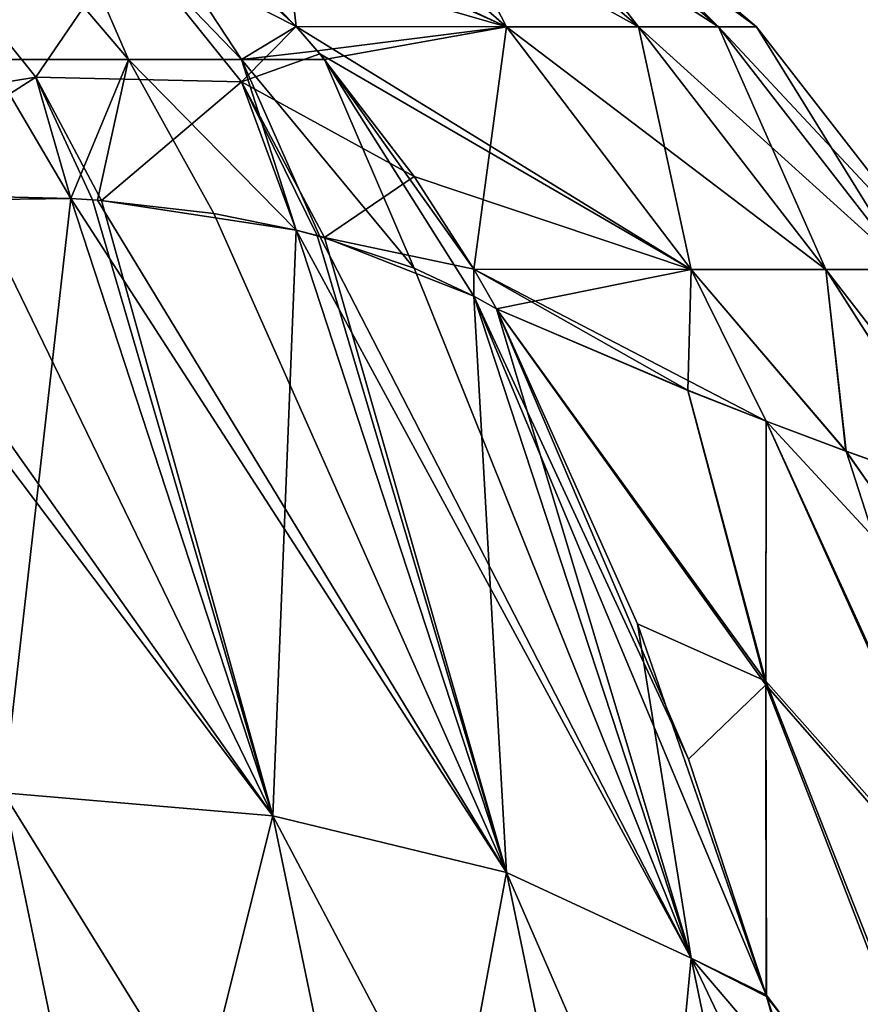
# Model space of a CAD drawing. Header units: millimetres. Extents: x -168 to 168, y -6 to 84.
# Tile 165 of 173: x 166.827 to 167.379, y 64.879 to 65.525. Entities that reach past the tile are written whole.
import ezdxf

# ---------------------------------------------------------------- set-up
doc = ezdxf.new("R2010")
doc.units = ezdxf.units.MM
doc.header["$LTSCALE"] = 65.185185
for name, color, linetype in [('299', 7, 'CONTINUOUS'), ('300', 7, 'CONTINUOUS'), ('301', 7, 'CONTINUOUS'), ('311', 7, 'CONTINUOUS'), ('312', 7, 'CONTINUOUS'), ('322', 7, 'CONTINUOUS'), ('333', 7, 'CONTINUOUS'), ('334', 7, 'CONTINUOUS'), ('335', 7, 'CONTINUOUS'), ('345', 7, 'CONTINUOUS'), ('346', 7, 'CONTINUOUS'), ('356', 7, 'CONTINUOUS')]:
    doc.layers.add(name, color=color, linetype=linetype)

msp = doc.modelspace()

# ---------------------------------------------------------------- linework, layer by layer
at = {"layer": '299', "linetype": 'Continuous'}
for points in [[(166.86103, 65.65437, -35.3859), (166.87844, 65.64135, -35.37965), (167.14686, 65.52068, -35.8196), (166.86103, 65.65437, -35.3859)], [(166.99362, 65.65435, -35.85378), (166.86103, 65.65437, -35.3859), (167.14686, 65.52068, -35.8196), (166.99362, 65.65435, -35.85378)], [(166.88112, 65.63929, -39.62132), (166.99362, 65.65435, -39.14621), (167.00876, 65.52075, -39.66718), (166.88112, 65.63929, -39.62132)], [(167.00876, 65.52075, -39.66718), (166.99362, 65.65435, -39.14621), (167.14687, 65.52068, -39.1804), (167.00876, 65.52075, -39.66718)], [(166.99362, 65.65435, -39.14621), (167.07801, 65.65435, -38.67662), (167.14687, 65.52068, -39.1804), (166.99362, 65.65435, -39.14621)], [(167.23348, 65.52068, -36.30141), (166.99362, 65.65435, -35.85378), (167.14686, 65.52068, -35.8196), (167.23348, 65.52068, -36.30141)], [(167.07801, 65.65435, -36.32337), (166.99362, 65.65435, -35.85378), (167.23348, 65.52068, -36.30141), (167.07801, 65.65435, -36.32337)], [(167.07801, 65.65435, -38.67662), (167.12934, 65.65435, -38.20621), (167.23348, 65.52068, -38.69858), (167.07801, 65.65435, -38.67662)], [(167.28586, 65.52068, -36.7814), (167.07801, 65.65435, -36.32337), (167.23348, 65.52068, -36.30141), (167.28586, 65.52068, -36.7814)], [(167.12934, 65.65435, -36.79378), (167.07801, 65.65435, -36.32337), (167.28586, 65.52068, -36.7814), (167.12934, 65.65435, -36.79378)], [(167.14687, 65.52068, -39.1804), (167.07801, 65.65435, -38.67662), (167.23348, 65.52068, -38.69858), (167.14687, 65.52068, -39.1804)], [(167.31073, 65.52068, -37.26055), (167.12934, 65.65435, -36.79378), (167.28586, 65.52068, -36.7814), (167.31073, 65.52068, -37.26055)], [(167.15377, 65.65435, -37.26456), (167.12934, 65.65435, -36.79378), (167.31073, 65.52068, -37.26055), (167.15377, 65.65435, -37.26456)], [(167.23348, 65.52068, -38.69858), (167.12934, 65.65435, -38.20621), (167.28586, 65.52068, -38.21859), (167.23348, 65.52068, -38.69858)], [(167.12934, 65.65435, -38.20621), (167.15377, 65.65435, -37.73543), (167.28586, 65.52068, -38.21859), (167.12934, 65.65435, -38.20621)], [(167.31073, 65.52068, -37.73944), (167.15377, 65.65435, -37.26456), (167.31073, 65.52068, -37.26055), (167.31073, 65.52068, -37.73944)], [(167.28586, 65.52068, -38.21859), (167.15377, 65.65435, -37.73543), (167.31073, 65.52068, -37.73944), (167.28586, 65.52068, -38.21859)], [(167.15377, 65.65435, -37.73543), (167.15377, 65.65435, -37.26456), (167.31073, 65.52068, -37.73944), (167.15377, 65.65435, -37.73543)], [(167.14686, 65.52068, -35.8196), (166.87844, 65.64135, -35.37965), (166.95486, 65.57614, -35.3522), (167.14686, 65.52068, -35.8196)], [(167.00876, 65.52076, -35.33284), (167.14686, 65.52068, -35.8196), (166.95486, 65.57614, -35.3522), (167.00876, 65.52076, -35.33284)], [(167.26787, 65.36131, -35.79261), (167.00876, 65.52076, -35.33284), (167.02441, 65.50292, -35.32723), (167.26787, 65.36131, -35.79261)], [(167.26787, 65.36131, -35.79261), (167.14686, 65.52068, -35.8196), (167.00876, 65.52076, -35.33284), (167.26787, 65.36131, -35.79261)], [(167.00876, 65.52075, -39.66718), (167.14687, 65.52068, -39.1804), (167.02271, 65.50489, -39.67219), (167.00876, 65.52075, -39.66718)], [(167.02271, 65.50489, -39.67219), (167.14687, 65.52068, -39.1804), (167.02752, 65.49926, -39.67391), (167.02271, 65.50489, -39.67219)], [(167.14687, 65.52068, -39.1804), (167.12531, 65.36162, -39.70905), (167.02752, 65.49926, -39.67391), (167.14687, 65.52068, -39.1804)], [(167.26787, 65.36131, -39.20739), (167.12531, 65.36162, -39.70905), (167.14687, 65.52068, -39.1804), (167.26787, 65.36131, -39.20739)], [(167.35624, 65.36131, -36.28408), (167.23348, 65.52068, -36.30141), (167.14686, 65.52068, -35.8196), (167.35624, 65.36131, -36.28408)], [(167.26787, 65.36131, -35.79261), (167.35624, 65.36131, -36.28408), (167.14686, 65.52068, -35.8196), (167.26787, 65.36131, -35.79261)], [(167.26787, 65.36131, -39.20739), (167.14687, 65.52068, -39.1804), (167.23348, 65.52068, -38.69858), (167.26787, 65.36131, -39.20739)], [(167.35624, 65.36131, -38.71591), (167.26787, 65.36131, -39.20739), (167.23348, 65.52068, -38.69858), (167.35624, 65.36131, -38.71591)], [(167.35624, 65.36131, -38.71591), (167.23348, 65.52068, -38.69858), (167.28586, 65.52068, -38.21859), (167.35624, 65.36131, -38.71591)], [(167.40945, 65.36131, -36.77162), (167.28586, 65.52068, -36.7814), (167.23348, 65.52068, -36.30141), (167.40945, 65.36131, -36.77162)], [(167.35624, 65.36131, -36.28408), (167.40945, 65.36131, -36.77162), (167.23348, 65.52068, -36.30141), (167.35624, 65.36131, -36.28408)], [(167.40945, 65.36131, -36.77162), (167.43467, 65.36131, -37.25738), (167.28586, 65.52068, -36.7814), (167.40945, 65.36131, -36.77162)], [(167.40946, 65.36131, -38.22837), (167.35624, 65.36131, -38.71591), (167.28586, 65.52068, -38.21859), (167.40946, 65.36131, -38.22837)], [(167.40946, 65.36131, -38.22837), (167.28586, 65.52068, -38.21859), (167.31073, 65.52068, -37.73944), (167.40946, 65.36131, -38.22837)], [(167.43467, 65.36131, -37.25738), (167.31073, 65.52068, -37.26055), (167.28586, 65.52068, -36.7814), (167.43467, 65.36131, -37.25738)], [(167.43467, 65.36131, -37.7426), (167.31073, 65.52068, -37.73944), (167.31073, 65.52068, -37.26055), (167.43467, 65.36131, -37.7426)], [(167.43467, 65.36131, -37.25738), (167.43467, 65.36131, -37.7426), (167.31073, 65.52068, -37.26055), (167.43467, 65.36131, -37.25738)], [(167.43467, 65.36131, -37.7426), (167.40946, 65.36131, -38.22837), (167.31073, 65.52068, -37.73944), (167.43467, 65.36131, -37.7426)], [(167.26787, 65.36131, -35.79261), (167.02441, 65.50292, -35.32723), (167.08635, 65.42247, -35.30489), (167.26787, 65.36131, -35.79261)], [(167.12531, 65.3616, -35.29089), (167.26787, 65.36131, -35.79261), (167.08635, 65.42247, -35.30489), (167.12531, 65.3616, -35.29089)], [(167.12531, 65.36162, -39.70905), (167.26787, 65.36131, -39.20739), (167.14024, 65.33547, -39.71441), (167.12531, 65.36162, -39.70905)], [(167.31723, 65.26187, -35.76261), (167.12531, 65.3616, -35.29089), (167.26577, 65.28209, -35.59436), (167.31723, 65.26187, -35.76261)], [(167.26787, 65.36131, -35.79261), (167.12531, 65.3616, -35.29089), (167.31723, 65.26187, -35.76261), (167.26787, 65.36131, -35.79261)], [(167.12531, 65.3616, -35.29089), (167.14024, 65.33547, -35.28559), (167.26577, 65.28209, -35.59436), (167.12531, 65.3616, -35.29089)], [(167.14024, 65.33547, -39.71441), (167.26787, 65.36131, -39.20739), (167.26587, 65.28204, -39.40536), (167.14024, 65.33547, -39.71441)], [(167.26587, 65.28204, -39.40536), (167.26787, 65.36131, -39.20739), (167.31722, 65.26187, -39.23741), (167.26587, 65.28204, -39.40536)], [(167.26787, 65.36131, -39.20739), (167.35624, 65.36131, -38.71591), (167.36959, 65.24213, -39.02959), (167.26787, 65.36131, -39.20739)], [(167.36941, 65.24219, -35.9696), (167.26787, 65.36131, -35.79261), (167.31723, 65.26187, -35.76261), (167.36941, 65.24219, -35.9696)], [(167.35624, 65.36131, -36.28408), (167.26787, 65.36131, -35.79261), (167.36941, 65.24219, -35.9696), (167.35624, 65.36131, -36.28408)], [(167.31722, 65.26187, -39.23741), (167.26787, 65.36131, -39.20739), (167.36959, 65.24213, -39.02959), (167.31722, 65.26187, -39.23741)], [(167.35624, 65.36131, -38.71591), (167.40946, 65.36131, -38.22837), (167.45106, 65.21297, -38.58195), (167.35624, 65.36131, -38.71591)], [(167.36959, 65.24213, -39.02959), (167.35624, 65.36131, -38.71591), (167.45106, 65.21297, -38.58195), (167.36959, 65.24213, -39.02959)], [(167.45084, 65.21305, -36.41648), (167.35624, 65.36131, -36.28408), (167.36941, 65.24219, -35.9696), (167.45084, 65.21305, -36.41648)], [(167.47884, 65.20341, -36.63972), (167.35624, 65.36131, -36.28408), (167.45084, 65.21305, -36.41648), (167.47884, 65.20341, -36.63972)], [(167.40945, 65.36131, -36.77162), (167.35624, 65.36131, -36.28408), (167.47884, 65.20341, -36.63972), (167.40945, 65.36131, -36.77162)]]:
    msp.add_3dface(points, dxfattribs=at)
at = {"layer": '300', "linetype": 'Continuous'}
for points in [[(167.26577, 65.28209, -35.59436), (167.14024, 65.33547, -35.28559), (167.31704, 65.09122, -35.4321), (167.26577, 65.28209, -35.59436)], [(167.31704, 65.09122, -35.4321), (167.14024, 65.33547, -35.28559), (167.23275, 65.12875, -35.21198), (167.31704, 65.09122, -35.4321)], [(167.14024, 65.33547, -39.71441), (167.31704, 65.08889, -39.57194), (167.26631, 65.03991, -39.82318), (167.14024, 65.33547, -39.71441)], [(167.14024, 65.33547, -39.71441), (167.26587, 65.28204, -39.40536), (167.31704, 65.08889, -39.57194), (167.14024, 65.33547, -39.71441)], [(167.31723, 65.26187, -35.76261), (167.26577, 65.28209, -35.59436), (167.31704, 65.09122, -35.4321), (167.31723, 65.26187, -35.76261)], [(167.26587, 65.28204, -39.40536), (167.31722, 65.26187, -39.23741), (167.31704, 65.08889, -39.57194), (167.26587, 65.28204, -39.40536)], [(167.31722, 65.26187, -39.23741), (167.47848, 64.90364, -39.19615), (167.31704, 65.08889, -39.57194), (167.31722, 65.26187, -39.23741)], [(167.47848, 64.90882, -35.81428), (167.31723, 65.26187, -35.76261), (167.31704, 65.09122, -35.4321), (167.47848, 64.90882, -35.81428)], [(167.31722, 65.26187, -39.23741), (167.36959, 65.24213, -39.02959), (167.47848, 64.90364, -39.19615), (167.31722, 65.26187, -39.23741)], [(167.36941, 65.24219, -35.9696), (167.31723, 65.26187, -35.76261), (167.47848, 65.08735, -36.23801), (167.36941, 65.24219, -35.9696)], [(167.31723, 65.26187, -35.76261), (167.47848, 64.90882, -35.81428), (167.47848, 65.08735, -36.23801), (167.31723, 65.26187, -35.76261)], [(167.45084, 65.21305, -36.41648), (167.36941, 65.24219, -35.9696), (167.47848, 65.08735, -36.23801), (167.45084, 65.21305, -36.41648)], [(167.36959, 65.24213, -39.02959), (167.45106, 65.21297, -38.58195), (167.47848, 65.08542, -38.76748), (167.36959, 65.24213, -39.02959)], [(167.36959, 65.24213, -39.02959), (167.47848, 65.08542, -38.76748), (167.47848, 64.90364, -39.19615), (167.36959, 65.24213, -39.02959)], [(167.3174, 64.88424, -35.1095), (167.31704, 65.09122, -35.4321), (167.23275, 65.12875, -35.21198), (167.3174, 64.88424, -35.1095)], [(167.31704, 65.08889, -39.57194), (167.31725, 64.88541, -39.88933), (167.26631, 65.03991, -39.82318), (167.31704, 65.08889, -39.57194)], [(167.47848, 64.68046, -35.41519), (167.47848, 64.90882, -35.81428), (167.31704, 65.09122, -35.4321), (167.47848, 64.68046, -35.41519)], [(167.3174, 64.88424, -35.1095), (167.47848, 64.68046, -35.41519), (167.31704, 65.09122, -35.4321), (167.3174, 64.88424, -35.1095)], [(167.31704, 65.08889, -39.57194), (167.47848, 64.67084, -39.5994), (167.31725, 64.88541, -39.88933), (167.31704, 65.08889, -39.57194)], [(167.47848, 64.90364, -39.19615), (167.47848, 64.67084, -39.5994), (167.31704, 65.08889, -39.57194), (167.47848, 64.90364, -39.19615)], [(167.31725, 64.88541, -39.88933), (167.47848, 64.3905, -39.97118), (167.36977, 64.69516, -39.97611), (167.31725, 64.88541, -39.88933)], [(167.47848, 64.67084, -39.5994), (167.47848, 64.3905, -39.97118), (167.31725, 64.88541, -39.88933), (167.47848, 64.67084, -39.5994)], [(167.33237, 64.83373, -35.08705), (167.47848, 64.68046, -35.41519), (167.3174, 64.88424, -35.1095), (167.33237, 64.83373, -35.08705)]]:
    msp.add_3dface(points, dxfattribs=at)
at = {"layer": '301', "linetype": 'Continuous'}
for points in [[(166.71054, 65.40597, -34.85473), (166.81689, 65.01801, -34.62023), (166.86101, 65.40805, -34.95925), (166.71054, 65.40597, -34.85473)], [(166.86101, 65.40805, -34.95925), (166.81689, 65.01801, -34.62023), (166.99363, 65.00284, -34.72535), (166.86101, 65.40805, -34.95925)], [(166.86101, 65.40805, -34.95925), (166.99363, 65.00284, -34.72535), (166.87519, 65.40718, -34.97094), (166.86101, 65.40805, -34.95925)], [(166.87519, 65.40718, -34.97094), (166.99363, 65.00284, -34.72535), (166.88112, 65.40676, -34.97593), (166.87519, 65.40718, -34.97094)], [(166.88112, 65.40676, -34.97593), (166.99363, 65.00284, -34.72535), (167.00878, 65.3872, -35.10153), (166.88112, 65.40676, -34.97593)], [(167.00878, 65.3872, -35.10153), (166.99363, 65.00284, -34.72535), (167.14688, 64.96561, -34.8582), (167.00878, 65.3872, -35.10153)], [(167.00878, 65.3872, -35.10153), (167.14688, 64.96561, -34.8582), (167.02271, 65.38361, -35.11775), (167.00878, 65.3872, -35.10153)], [(167.02271, 65.38361, -35.11775), (167.14688, 64.96561, -34.8582), (167.02752, 65.38229, -35.1235), (167.02271, 65.38361, -35.11775)], [(167.02752, 65.38229, -35.1235), (167.14688, 64.96561, -34.8582), (167.12533, 65.3439, -35.26028), (167.02752, 65.38229, -35.1235)], [(167.14024, 65.33547, -35.28559), (167.12533, 65.3439, -35.26028), (167.26788, 64.90929, -35.00972), (167.14024, 65.33547, -35.28559)], [(167.12533, 65.3439, -35.26028), (167.14688, 64.96561, -34.8582), (167.26788, 64.90929, -35.00972), (167.12533, 65.3439, -35.26028)], [(167.23275, 65.12875, -35.21198), (167.14024, 65.33547, -35.28559), (167.26788, 64.90929, -35.00972), (167.23275, 65.12875, -35.21198)], [(167.3174, 64.88424, -35.1095), (167.23275, 65.12875, -35.21198), (167.26788, 64.90929, -35.00972), (167.3174, 64.88424, -35.1095)], [(166.81689, 65.01801, -34.62023), (166.7074, 64.62943, -34.32825), (166.89871, 64.62355, -34.39248), (166.81689, 65.01801, -34.62023)], [(166.81689, 65.01801, -34.62023), (166.89871, 64.62355, -34.39248), (166.99363, 65.00284, -34.72535), (166.81689, 65.01801, -34.62023)], [(166.99363, 65.00284, -34.72535), (166.89871, 64.62355, -34.39248), (167.07802, 64.59616, -34.49055), (166.99363, 65.00284, -34.72535)], [(166.99363, 65.00284, -34.72535), (167.07802, 64.59616, -34.49055), (167.14688, 64.96561, -34.8582), (166.99363, 65.00284, -34.72535)], [(167.14688, 64.96561, -34.8582), (167.07802, 64.59616, -34.49055), (167.23349, 64.54834, -34.61729), (167.14688, 64.96561, -34.8582)], [(167.14688, 64.96561, -34.8582), (167.23349, 64.54834, -34.61729), (167.26788, 64.90929, -35.00972), (167.14688, 64.96561, -34.8582)], [(167.26788, 64.90929, -35.00972), (167.23349, 64.54834, -34.61729), (167.35625, 64.48367, -34.76399), (167.26788, 64.90929, -35.00972)], [(167.33237, 64.83373, -35.08705), (167.26788, 64.90929, -35.00972), (167.35625, 64.48367, -34.76399), (167.33237, 64.83373, -35.08705)], [(167.33237, 64.83373, -35.08705), (167.3174, 64.88424, -35.1095), (167.26788, 64.90929, -35.00972), (167.33237, 64.83373, -35.08705)]]:
    msp.add_3dface(points, dxfattribs=at)
at = {"layer": '311', "linetype": 'Continuous'}
for points in [[(166.99361, 65.00284, -40.27466), (166.70884, 65.40584, -40.14627), (166.79618, 65.40952, -40.08992), (166.99361, 65.00284, -40.27466)], [(166.86103, 65.40805, -40.04074), (166.99361, 65.00284, -40.27466), (166.79618, 65.40952, -40.08992), (166.86103, 65.40805, -40.04074)], [(166.69078, 65.40434, -40.15666), (166.70884, 65.40584, -40.14627), (166.99361, 65.00284, -40.27466), (166.69078, 65.40434, -40.15666)], [(166.81688, 65.01801, -40.37978), (166.69078, 65.40434, -40.15666), (166.99361, 65.00284, -40.27466), (166.81688, 65.01801, -40.37978)], [(166.86103, 65.40805, -40.04074), (166.87844, 65.40695, -40.02634), (167.14686, 64.96561, -40.14182), (166.86103, 65.40805, -40.04074)], [(166.99361, 65.00284, -40.27466), (166.86103, 65.40805, -40.04074), (167.14686, 64.96561, -40.14182), (166.99361, 65.00284, -40.27466)], [(167.14686, 64.96561, -40.14182), (166.87844, 65.40695, -40.02634), (166.95486, 65.39812, -39.95614), (167.14686, 64.96561, -40.14182)], [(167.00875, 65.3872, -39.89851), (167.14686, 64.96561, -40.14182), (166.95486, 65.39812, -39.95614), (167.00875, 65.3872, -39.89851)], [(167.26787, 64.9093, -39.9903), (167.14686, 64.96561, -40.14182), (167.00875, 65.3872, -39.89851), (167.26787, 64.9093, -39.9903)], [(167.26787, 64.9093, -39.9903), (167.00875, 65.3872, -39.89851), (167.0244, 65.38313, -39.88025), (167.26787, 64.9093, -39.9903)], [(167.26787, 64.9093, -39.9903), (167.0244, 65.38313, -39.88025), (167.08635, 65.36226, -39.79941), (167.26787, 64.9093, -39.9903)], [(167.1253, 65.34395, -39.73969), (167.26787, 64.9093, -39.9903), (167.08635, 65.36226, -39.79941), (167.1253, 65.34395, -39.73969)], [(167.1253, 65.34395, -39.73969), (167.31725, 64.88541, -39.88933), (167.26787, 64.9093, -39.9903), (167.1253, 65.34395, -39.73969)], [(167.14024, 65.33547, -39.71441), (167.26631, 65.03991, -39.82318), (167.1253, 65.34395, -39.73969), (167.14024, 65.33547, -39.71441)], [(167.26631, 65.03991, -39.82318), (167.31725, 64.88541, -39.88933), (167.1253, 65.34395, -39.73969), (167.26631, 65.03991, -39.82318)], [(166.8987, 64.62355, -40.60752), (166.6283, 65.01086, -40.45153), (166.81688, 65.01801, -40.37978), (166.8987, 64.62355, -40.60752)], [(167.078, 64.59617, -40.50946), (166.81688, 65.01801, -40.37978), (166.99361, 65.00284, -40.27466), (167.078, 64.59617, -40.50946)], [(166.8987, 64.62355, -40.60752), (166.81688, 65.01801, -40.37978), (167.078, 64.59617, -40.50946), (166.8987, 64.62355, -40.60752)], [(166.70739, 64.62943, -40.67175), (166.6283, 65.01086, -40.45153), (166.8987, 64.62355, -40.60752), (166.70739, 64.62943, -40.67175)], [(167.23347, 64.54835, -40.38272), (166.99361, 65.00284, -40.27466), (167.14686, 64.96561, -40.14182), (167.23347, 64.54835, -40.38272)], [(167.078, 64.59617, -40.50946), (166.99361, 65.00284, -40.27466), (167.23347, 64.54835, -40.38272), (167.078, 64.59617, -40.50946)], [(167.26787, 64.9093, -39.9903), (167.35623, 64.48368, -40.23604), (167.14686, 64.96561, -40.14182), (167.26787, 64.9093, -39.9903)], [(167.35623, 64.48368, -40.23604), (167.23347, 64.54835, -40.38272), (167.14686, 64.96561, -40.14182), (167.35623, 64.48368, -40.23604)], [(167.26787, 64.9093, -39.9903), (167.36977, 64.69516, -39.97611), (167.35623, 64.48368, -40.23604), (167.26787, 64.9093, -39.9903)], [(167.31725, 64.88541, -39.88933), (167.36977, 64.69516, -39.97611), (167.26787, 64.9093, -39.9903), (167.31725, 64.88541, -39.88933)]]:
    msp.add_3dface(points, dxfattribs=at)
at = {"layer": '312', "linetype": 'Continuous'}
for points in [[(166.80717, 65.49926, -39.9908), (166.7794, 65.63927, -39.79902), (166.89884, 65.49926, -39.89864), (166.80717, 65.49926, -39.9908)], [(166.7794, 65.63927, -39.79902), (166.83807, 65.63927, -39.71464), (166.89884, 65.49926, -39.89864), (166.7794, 65.63927, -39.79902)], [(166.83807, 65.63927, -39.71464), (166.88112, 65.63929, -39.62132), (166.97304, 65.49926, -39.79193), (166.83807, 65.63927, -39.71464)], [(166.89884, 65.49926, -39.89864), (166.83807, 65.63927, -39.71464), (166.97304, 65.49926, -39.79193), (166.89884, 65.49926, -39.89864)], [(166.88112, 65.63929, -39.62132), (167.00876, 65.52075, -39.66718), (166.97304, 65.49926, -39.79193), (166.88112, 65.63929, -39.62132)], [(167.00876, 65.52075, -39.66718), (167.02271, 65.50489, -39.67219), (166.97304, 65.49926, -39.79193), (167.00876, 65.52075, -39.66718)], [(167.02271, 65.50489, -39.67219), (167.02752, 65.49926, -39.67391), (166.97304, 65.49926, -39.79193), (167.02271, 65.50489, -39.67219)], [(166.86103, 65.40805, -40.04074), (166.79618, 65.40952, -40.08992), (166.80717, 65.49926, -39.9908), (166.86103, 65.40805, -40.04074)], [(166.86103, 65.40805, -40.04074), (166.80717, 65.49926, -39.9908), (166.89884, 65.49926, -39.89864), (166.86103, 65.40805, -40.04074)], [(166.87844, 65.40695, -40.02634), (166.86103, 65.40805, -40.04074), (166.89884, 65.49926, -39.89864), (166.87844, 65.40695, -40.02634)], [(166.95486, 65.39812, -39.95614), (166.87844, 65.40695, -40.02634), (166.89884, 65.49926, -39.89864), (166.95486, 65.39812, -39.95614)], [(167.00875, 65.3872, -39.89851), (166.89884, 65.49926, -39.89864), (166.97304, 65.49926, -39.79193), (167.00875, 65.3872, -39.89851)], [(167.00875, 65.3872, -39.89851), (166.95486, 65.39812, -39.95614), (166.89884, 65.49926, -39.89864), (167.00875, 65.3872, -39.89851)], [(167.02752, 65.49926, -39.67391), (167.08635, 65.36226, -39.79941), (166.97304, 65.49926, -39.79193), (167.02752, 65.49926, -39.67391)], [(167.08635, 65.36226, -39.79941), (167.0244, 65.38313, -39.88025), (166.97304, 65.49926, -39.79193), (167.08635, 65.36226, -39.79941)], [(167.0244, 65.38313, -39.88025), (167.00875, 65.3872, -39.89851), (166.97304, 65.49926, -39.79193), (167.0244, 65.38313, -39.88025)], [(167.02752, 65.49926, -39.67391), (167.1253, 65.34395, -39.73969), (167.08635, 65.36226, -39.79941), (167.02752, 65.49926, -39.67391)], [(167.02752, 65.49926, -39.67391), (167.12531, 65.36162, -39.70905), (167.1253, 65.34395, -39.73969), (167.02752, 65.49926, -39.67391)], [(167.12531, 65.36162, -39.70905), (167.14024, 65.33547, -39.71441), (167.1253, 65.34395, -39.73969), (167.12531, 65.36162, -39.70905)]]:
    msp.add_3dface(points, dxfattribs=at)
at = {"layer": '322', "linetype": 'Continuous'}
for points in [[(166.7794, 65.56065, -35.0648), (166.83807, 65.48757, -35.02261), (166.89884, 65.57691, -35.23586), (166.7794, 65.56065, -35.0648)], [(166.89884, 65.57691, -35.23586), (166.83807, 65.48757, -35.02261), (166.97304, 65.4845, -35.1825), (166.89884, 65.57691, -35.23586)], [(167.00876, 65.52076, -35.33284), (166.95486, 65.57614, -35.3522), (166.89884, 65.57691, -35.23586), (167.00876, 65.52076, -35.33284)], [(167.00876, 65.52076, -35.33284), (166.89884, 65.57691, -35.23586), (166.97304, 65.4845, -35.1825), (167.00876, 65.52076, -35.33284)], [(166.7794, 65.56065, -35.0648), (166.68077, 65.46185, -34.88701), (166.83807, 65.48757, -35.02261), (166.7794, 65.56065, -35.0648)], [(167.02441, 65.50292, -35.32723), (167.00876, 65.52076, -35.33284), (166.97304, 65.4845, -35.1825), (167.02441, 65.50292, -35.32723)], [(167.08635, 65.42247, -35.30489), (167.02441, 65.50292, -35.32723), (166.97304, 65.4845, -35.1825), (167.08635, 65.42247, -35.30489)], [(166.68077, 65.46185, -34.88701), (166.71054, 65.40597, -34.85473), (166.83807, 65.48757, -35.02261), (166.68077, 65.46185, -34.88701)], [(166.71054, 65.40597, -34.85473), (166.86101, 65.40805, -34.95925), (166.83807, 65.48757, -35.02261), (166.71054, 65.40597, -34.85473)], [(166.87519, 65.40718, -34.97094), (166.88112, 65.40676, -34.97593), (166.83807, 65.48757, -35.02261), (166.87519, 65.40718, -34.97094)], [(166.83807, 65.48757, -35.02261), (166.88112, 65.40676, -34.97593), (166.97304, 65.4845, -35.1825), (166.83807, 65.48757, -35.02261)], [(166.86101, 65.40805, -34.95925), (166.87519, 65.40718, -34.97094), (166.83807, 65.48757, -35.02261), (166.86101, 65.40805, -34.95925)], [(166.88112, 65.40676, -34.97593), (167.00878, 65.3872, -35.10153), (166.97304, 65.4845, -35.1825), (166.88112, 65.40676, -34.97593)], [(167.00878, 65.3872, -35.10153), (167.02271, 65.38361, -35.11775), (166.97304, 65.4845, -35.1825), (167.00878, 65.3872, -35.10153)], [(167.02271, 65.38361, -35.11775), (167.02752, 65.38229, -35.1235), (166.97304, 65.4845, -35.1825), (167.02271, 65.38361, -35.11775)], [(167.02752, 65.38229, -35.1235), (167.08635, 65.42247, -35.30489), (166.97304, 65.4845, -35.1825), (167.02752, 65.38229, -35.1235)], [(167.12531, 65.3616, -35.29089), (167.08635, 65.42247, -35.30489), (167.02752, 65.38229, -35.1235), (167.12531, 65.3616, -35.29089)], [(167.12531, 65.3616, -35.29089), (167.02752, 65.38229, -35.1235), (167.12533, 65.3439, -35.26028), (167.12531, 65.3616, -35.29089)], [(167.14024, 65.33547, -35.28559), (167.12531, 65.3616, -35.29089), (167.12533, 65.3439, -35.26028), (167.14024, 65.33547, -35.28559)]]:
    msp.add_3dface(points, dxfattribs=at)
at = {"layer": '333', "linetype": 'Continuous'}
for points in [[(166.86103, 65.65437, 39.6141), (166.87844, 65.64135, 39.62035), (167.14686, 65.52068, 39.1804), (166.86103, 65.65437, 39.6141)], [(166.99362, 65.65435, 39.14622), (166.86103, 65.65437, 39.6141), (167.14686, 65.52068, 39.1804), (166.99362, 65.65435, 39.14622)], [(166.88112, 65.63929, 35.37868), (166.99362, 65.65435, 35.85379), (167.00876, 65.52075, 35.33282), (166.88112, 65.63929, 35.37868)], [(167.00876, 65.52075, 35.33282), (166.99362, 65.65435, 35.85379), (167.14687, 65.52068, 35.8196), (167.00876, 65.52075, 35.33282)], [(166.99362, 65.65435, 35.85379), (167.07801, 65.65435, 36.32338), (167.14687, 65.52068, 35.8196), (166.99362, 65.65435, 35.85379)], [(167.23348, 65.52068, 38.69859), (166.99362, 65.65435, 39.14622), (167.14686, 65.52068, 39.1804), (167.23348, 65.52068, 38.69859)], [(167.07801, 65.65435, 38.67663), (166.99362, 65.65435, 39.14622), (167.23348, 65.52068, 38.69859), (167.07801, 65.65435, 38.67663)], [(167.07801, 65.65435, 36.32338), (167.12934, 65.65435, 36.79379), (167.23348, 65.52068, 36.30142), (167.07801, 65.65435, 36.32338)], [(167.28586, 65.52068, 38.2186), (167.07801, 65.65435, 38.67663), (167.23348, 65.52068, 38.69859), (167.28586, 65.52068, 38.2186)], [(167.12934, 65.65435, 38.20622), (167.07801, 65.65435, 38.67663), (167.28586, 65.52068, 38.2186), (167.12934, 65.65435, 38.20622)], [(167.14687, 65.52068, 35.8196), (167.07801, 65.65435, 36.32338), (167.23348, 65.52068, 36.30142), (167.14687, 65.52068, 35.8196)], [(167.31073, 65.52068, 37.73945), (167.12934, 65.65435, 38.20622), (167.28586, 65.52068, 38.2186), (167.31073, 65.52068, 37.73945)], [(167.15377, 65.65435, 37.73544), (167.12934, 65.65435, 38.20622), (167.31073, 65.52068, 37.73945), (167.15377, 65.65435, 37.73544)], [(167.23348, 65.52068, 36.30142), (167.12934, 65.65435, 36.79379), (167.28586, 65.52068, 36.78141), (167.23348, 65.52068, 36.30142)], [(167.12934, 65.65435, 36.79379), (167.15377, 65.65435, 37.26457), (167.28586, 65.52068, 36.78141), (167.12934, 65.65435, 36.79379)], [(167.31073, 65.52068, 37.26056), (167.15377, 65.65435, 37.73544), (167.31073, 65.52068, 37.73945), (167.31073, 65.52068, 37.26056)], [(167.28586, 65.52068, 36.78141), (167.15377, 65.65435, 37.26457), (167.31073, 65.52068, 37.26056), (167.28586, 65.52068, 36.78141)], [(167.15377, 65.65435, 37.26457), (167.15377, 65.65435, 37.73544), (167.31073, 65.52068, 37.26056), (167.15377, 65.65435, 37.26457)], [(167.14686, 65.52068, 39.1804), (166.87844, 65.64135, 39.62035), (166.95486, 65.57614, 39.6478), (167.14686, 65.52068, 39.1804)], [(167.00876, 65.52076, 39.66716), (167.14686, 65.52068, 39.1804), (166.95486, 65.57614, 39.6478), (167.00876, 65.52076, 39.66716)], [(167.26787, 65.36131, 39.20739), (167.00876, 65.52076, 39.66716), (167.02441, 65.50292, 39.67277), (167.26787, 65.36131, 39.20739)], [(167.26787, 65.36131, 39.20739), (167.14686, 65.52068, 39.1804), (167.00876, 65.52076, 39.66716), (167.26787, 65.36131, 39.20739)], [(167.00876, 65.52075, 35.33282), (167.14687, 65.52068, 35.8196), (167.02271, 65.50489, 35.32781), (167.00876, 65.52075, 35.33282)], [(167.02271, 65.50489, 35.32781), (167.14687, 65.52068, 35.8196), (167.02752, 65.49926, 35.32609), (167.02271, 65.50489, 35.32781)], [(167.14687, 65.52068, 35.8196), (167.12531, 65.36162, 35.29095), (167.02752, 65.49926, 35.32609), (167.14687, 65.52068, 35.8196)], [(167.26787, 65.36131, 35.79261), (167.12531, 65.36162, 35.29095), (167.14687, 65.52068, 35.8196), (167.26787, 65.36131, 35.79261)], [(167.35624, 65.36131, 38.71592), (167.23348, 65.52068, 38.69859), (167.14686, 65.52068, 39.1804), (167.35624, 65.36131, 38.71592)], [(167.26787, 65.36131, 39.20739), (167.35624, 65.36131, 38.71592), (167.14686, 65.52068, 39.1804), (167.26787, 65.36131, 39.20739)], [(167.26787, 65.36131, 35.79261), (167.14687, 65.52068, 35.8196), (167.23348, 65.52068, 36.30142), (167.26787, 65.36131, 35.79261)], [(167.35624, 65.36131, 36.28409), (167.26787, 65.36131, 35.79261), (167.23348, 65.52068, 36.30142), (167.35624, 65.36131, 36.28409)], [(167.35624, 65.36131, 36.28409), (167.23348, 65.52068, 36.30142), (167.28586, 65.52068, 36.78141), (167.35624, 65.36131, 36.28409)], [(167.40945, 65.36131, 38.22838), (167.28586, 65.52068, 38.2186), (167.23348, 65.52068, 38.69859), (167.40945, 65.36131, 38.22838)], [(167.35624, 65.36131, 38.71592), (167.40945, 65.36131, 38.22838), (167.23348, 65.52068, 38.69859), (167.35624, 65.36131, 38.71592)], [(167.40945, 65.36131, 38.22838), (167.43467, 65.36131, 37.74262), (167.28586, 65.52068, 38.2186), (167.40945, 65.36131, 38.22838)], [(167.40946, 65.36131, 36.77163), (167.35624, 65.36131, 36.28409), (167.28586, 65.52068, 36.78141), (167.40946, 65.36131, 36.77163)], [(167.40946, 65.36131, 36.77163), (167.28586, 65.52068, 36.78141), (167.31073, 65.52068, 37.26056), (167.40946, 65.36131, 36.77163)], [(167.43467, 65.36131, 37.74262), (167.31073, 65.52068, 37.73945), (167.28586, 65.52068, 38.2186), (167.43467, 65.36131, 37.74262)], [(167.43467, 65.36131, 37.2574), (167.31073, 65.52068, 37.26056), (167.31073, 65.52068, 37.73945), (167.43467, 65.36131, 37.2574)], [(167.43467, 65.36131, 37.74262), (167.43467, 65.36131, 37.2574), (167.31073, 65.52068, 37.73945), (167.43467, 65.36131, 37.74262)], [(167.43467, 65.36131, 37.2574), (167.40946, 65.36131, 36.77163), (167.31073, 65.52068, 37.26056), (167.43467, 65.36131, 37.2574)], [(167.26787, 65.36131, 39.20739), (167.02441, 65.50292, 39.67277), (167.08635, 65.42247, 39.69511), (167.26787, 65.36131, 39.20739)], [(167.12531, 65.3616, 39.70911), (167.26787, 65.36131, 39.20739), (167.08635, 65.42247, 39.69511), (167.12531, 65.3616, 39.70911)], [(167.12531, 65.36162, 35.29095), (167.26787, 65.36131, 35.79261), (167.14024, 65.33547, 35.28559), (167.12531, 65.36162, 35.29095)], [(167.31723, 65.26187, 39.23739), (167.12531, 65.3616, 39.70911), (167.26577, 65.28209, 39.40564), (167.31723, 65.26187, 39.23739)], [(167.26787, 65.36131, 39.20739), (167.12531, 65.3616, 39.70911), (167.31723, 65.26187, 39.23739), (167.26787, 65.36131, 39.20739)], [(167.12531, 65.3616, 39.70911), (167.14024, 65.33547, 39.71441), (167.26577, 65.28209, 39.40564), (167.12531, 65.3616, 39.70911)], [(167.14024, 65.33547, 35.28559), (167.26787, 65.36131, 35.79261), (167.26587, 65.28204, 35.59464), (167.14024, 65.33547, 35.28559)], [(167.26587, 65.28204, 35.59464), (167.26787, 65.36131, 35.79261), (167.31722, 65.26187, 35.76259), (167.26587, 65.28204, 35.59464)], [(167.26787, 65.36131, 35.79261), (167.35624, 65.36131, 36.28409), (167.36959, 65.24213, 35.97041), (167.26787, 65.36131, 35.79261)], [(167.36941, 65.24219, 39.0304), (167.26787, 65.36131, 39.20739), (167.31723, 65.26187, 39.23739), (167.36941, 65.24219, 39.0304)], [(167.35624, 65.36131, 38.71592), (167.26787, 65.36131, 39.20739), (167.36941, 65.24219, 39.0304), (167.35624, 65.36131, 38.71592)], [(167.31722, 65.26187, 35.76259), (167.26787, 65.36131, 35.79261), (167.36959, 65.24213, 35.97041), (167.31722, 65.26187, 35.76259)], [(167.35624, 65.36131, 36.28409), (167.40946, 65.36131, 36.77163), (167.45106, 65.21297, 36.41805), (167.35624, 65.36131, 36.28409)], [(167.36959, 65.24213, 35.97041), (167.35624, 65.36131, 36.28409), (167.45106, 65.21297, 36.41805), (167.36959, 65.24213, 35.97041)], [(167.45084, 65.21305, 38.58352), (167.35624, 65.36131, 38.71592), (167.36941, 65.24219, 39.0304), (167.45084, 65.21305, 38.58352)], [(167.47884, 65.20341, 38.36028), (167.35624, 65.36131, 38.71592), (167.45084, 65.21305, 38.58352), (167.47884, 65.20341, 38.36028)], [(167.40945, 65.36131, 38.22838), (167.35624, 65.36131, 38.71592), (167.47884, 65.20341, 38.36028), (167.40945, 65.36131, 38.22838)]]:
    msp.add_3dface(points, dxfattribs=at)
at = {"layer": '334', "linetype": 'Continuous'}
for points in [[(167.26577, 65.28209, 39.40564), (167.14024, 65.33547, 39.71441), (167.31704, 65.09122, 39.5679), (167.26577, 65.28209, 39.40564)], [(167.31704, 65.09122, 39.5679), (167.14024, 65.33547, 39.71441), (167.23275, 65.12875, 39.78802), (167.31704, 65.09122, 39.5679)], [(167.14024, 65.33547, 35.28559), (167.31704, 65.08889, 35.42806), (167.26631, 65.03991, 35.17682), (167.14024, 65.33547, 35.28559)], [(167.14024, 65.33547, 35.28559), (167.26587, 65.28204, 35.59464), (167.31704, 65.08889, 35.42806), (167.14024, 65.33547, 35.28559)], [(167.31723, 65.26187, 39.23739), (167.26577, 65.28209, 39.40564), (167.31704, 65.09122, 39.5679), (167.31723, 65.26187, 39.23739)], [(167.26587, 65.28204, 35.59464), (167.31722, 65.26187, 35.76259), (167.31704, 65.08889, 35.42806), (167.26587, 65.28204, 35.59464)], [(167.31722, 65.26187, 35.76259), (167.47848, 64.90364, 35.80385), (167.31704, 65.08889, 35.42806), (167.31722, 65.26187, 35.76259)], [(167.47848, 64.90882, 39.18572), (167.31723, 65.26187, 39.23739), (167.31704, 65.09122, 39.5679), (167.47848, 64.90882, 39.18572)], [(167.31722, 65.26187, 35.76259), (167.36959, 65.24213, 35.97041), (167.47848, 64.90364, 35.80385), (167.31722, 65.26187, 35.76259)], [(167.36941, 65.24219, 39.0304), (167.31723, 65.26187, 39.23739), (167.47848, 65.08735, 38.76199), (167.36941, 65.24219, 39.0304)], [(167.31723, 65.26187, 39.23739), (167.47848, 64.90882, 39.18572), (167.47848, 65.08735, 38.76199), (167.31723, 65.26187, 39.23739)], [(167.45084, 65.21305, 38.58352), (167.36941, 65.24219, 39.0304), (167.47848, 65.08735, 38.76199), (167.45084, 65.21305, 38.58352)], [(167.36959, 65.24213, 35.97041), (167.45106, 65.21297, 36.41805), (167.47848, 65.08542, 36.23252), (167.36959, 65.24213, 35.97041)], [(167.36959, 65.24213, 35.97041), (167.47848, 65.08542, 36.23252), (167.47848, 64.90364, 35.80385), (167.36959, 65.24213, 35.97041)], [(167.3174, 64.88424, 39.8905), (167.31704, 65.09122, 39.5679), (167.23275, 65.12875, 39.78802), (167.3174, 64.88424, 39.8905)], [(167.31704, 65.08889, 35.42806), (167.31725, 64.88541, 35.11067), (167.26631, 65.03991, 35.17682), (167.31704, 65.08889, 35.42806)], [(167.47848, 64.68046, 39.58481), (167.47848, 64.90882, 39.18572), (167.31704, 65.09122, 39.5679), (167.47848, 64.68046, 39.58481)], [(167.3174, 64.88424, 39.8905), (167.47848, 64.68046, 39.58481), (167.31704, 65.09122, 39.5679), (167.3174, 64.88424, 39.8905)], [(167.31704, 65.08889, 35.42806), (167.47848, 64.67084, 35.4006), (167.31725, 64.88541, 35.11067), (167.31704, 65.08889, 35.42806)], [(167.47848, 64.90364, 35.80385), (167.47848, 64.67084, 35.4006), (167.31704, 65.08889, 35.42806), (167.47848, 64.90364, 35.80385)], [(167.31725, 64.88541, 35.11067), (167.47848, 64.3905, 35.02882), (167.36977, 64.69516, 35.02389), (167.31725, 64.88541, 35.11067)], [(167.47848, 64.67084, 35.4006), (167.47848, 64.3905, 35.02882), (167.31725, 64.88541, 35.11067), (167.47848, 64.67084, 35.4006)], [(167.33237, 64.83373, 39.91295), (167.47848, 64.68046, 39.58481), (167.3174, 64.88424, 39.8905), (167.33237, 64.83373, 39.91295)]]:
    msp.add_3dface(points, dxfattribs=at)
at = {"layer": '335', "linetype": 'Continuous'}
for points in [[(166.71054, 65.40597, 40.14527), (166.81689, 65.01801, 40.37977), (166.86101, 65.40805, 40.04075), (166.71054, 65.40597, 40.14527)], [(166.86101, 65.40805, 40.04075), (166.81689, 65.01801, 40.37977), (166.99363, 65.00284, 40.27465), (166.86101, 65.40805, 40.04075)], [(166.86101, 65.40805, 40.04075), (166.99363, 65.00284, 40.27465), (166.87519, 65.40718, 40.02906), (166.86101, 65.40805, 40.04075)], [(166.87519, 65.40718, 40.02906), (166.99363, 65.00284, 40.27465), (166.88112, 65.40676, 40.02407), (166.87519, 65.40718, 40.02906)], [(166.88112, 65.40676, 40.02407), (166.99363, 65.00284, 40.27465), (167.00878, 65.3872, 39.89847), (166.88112, 65.40676, 40.02407)], [(167.00878, 65.3872, 39.89847), (166.99363, 65.00284, 40.27465), (167.14688, 64.96561, 40.1418), (167.00878, 65.3872, 39.89847)], [(167.00878, 65.3872, 39.89847), (167.14688, 64.96561, 40.1418), (167.02271, 65.38361, 39.88225), (167.00878, 65.3872, 39.89847)], [(167.02271, 65.38361, 39.88225), (167.14688, 64.96561, 40.1418), (167.02752, 65.38229, 39.8765), (167.02271, 65.38361, 39.88225)], [(167.02752, 65.38229, 39.8765), (167.14688, 64.96561, 40.1418), (167.12533, 65.3439, 39.73972), (167.02752, 65.38229, 39.8765)], [(167.14024, 65.33547, 39.71441), (167.12533, 65.3439, 39.73972), (167.26788, 64.90929, 39.99028), (167.14024, 65.33547, 39.71441)], [(167.12533, 65.3439, 39.73972), (167.14688, 64.96561, 40.1418), (167.26788, 64.90929, 39.99028), (167.12533, 65.3439, 39.73972)], [(167.23275, 65.12875, 39.78802), (167.14024, 65.33547, 39.71441), (167.26788, 64.90929, 39.99028), (167.23275, 65.12875, 39.78802)], [(167.3174, 64.88424, 39.8905), (167.23275, 65.12875, 39.78802), (167.26788, 64.90929, 39.99028), (167.3174, 64.88424, 39.8905)], [(166.81689, 65.01801, 40.37977), (166.7074, 64.62943, 40.67175), (166.89871, 64.62355, 40.60752), (166.81689, 65.01801, 40.37977)], [(166.81689, 65.01801, 40.37977), (166.89871, 64.62355, 40.60752), (166.99363, 65.00284, 40.27465), (166.81689, 65.01801, 40.37977)], [(166.99363, 65.00284, 40.27465), (166.89871, 64.62355, 40.60752), (167.07802, 64.59616, 40.50945), (166.99363, 65.00284, 40.27465)], [(166.99363, 65.00284, 40.27465), (167.07802, 64.59616, 40.50945), (167.14688, 64.96561, 40.1418), (166.99363, 65.00284, 40.27465)], [(167.14688, 64.96561, 40.1418), (167.07802, 64.59616, 40.50945), (167.23349, 64.54834, 40.38271), (167.14688, 64.96561, 40.1418)], [(167.14688, 64.96561, 40.1418), (167.23349, 64.54834, 40.38271), (167.26788, 64.90929, 39.99028), (167.14688, 64.96561, 40.1418)], [(167.26788, 64.90929, 39.99028), (167.23349, 64.54834, 40.38271), (167.35625, 64.48367, 40.23601), (167.26788, 64.90929, 39.99028)], [(167.33237, 64.83373, 39.91295), (167.26788, 64.90929, 39.99028), (167.35625, 64.48367, 40.23601), (167.33237, 64.83373, 39.91295)], [(167.33237, 64.83373, 39.91295), (167.3174, 64.88424, 39.8905), (167.26788, 64.90929, 39.99028), (167.33237, 64.83373, 39.91295)]]:
    msp.add_3dface(points, dxfattribs=at)
at = {"layer": '345', "linetype": 'Continuous'}
for points in [[(166.99361, 65.00284, 34.72534), (166.70884, 65.40584, 34.85373), (166.79618, 65.40952, 34.91008), (166.99361, 65.00284, 34.72534)], [(166.86103, 65.40805, 34.95926), (166.99361, 65.00284, 34.72534), (166.79618, 65.40952, 34.91008), (166.86103, 65.40805, 34.95926)], [(166.69078, 65.40434, 34.84334), (166.70884, 65.40584, 34.85373), (166.99361, 65.00284, 34.72534), (166.69078, 65.40434, 34.84334)], [(166.81688, 65.01801, 34.62022), (166.69078, 65.40434, 34.84334), (166.99361, 65.00284, 34.72534), (166.81688, 65.01801, 34.62022)], [(166.86103, 65.40805, 34.95926), (166.87844, 65.40695, 34.97366), (167.14686, 64.96561, 34.85818), (166.86103, 65.40805, 34.95926)], [(166.99361, 65.00284, 34.72534), (166.86103, 65.40805, 34.95926), (167.14686, 64.96561, 34.85818), (166.99361, 65.00284, 34.72534)], [(167.14686, 64.96561, 34.85818), (166.87844, 65.40695, 34.97366), (166.95486, 65.39812, 35.04386), (167.14686, 64.96561, 34.85818)], [(167.00875, 65.3872, 35.10149), (167.14686, 64.96561, 34.85818), (166.95486, 65.39812, 35.04386), (167.00875, 65.3872, 35.10149)], [(167.26787, 64.9093, 35.0097), (167.14686, 64.96561, 34.85818), (167.00875, 65.3872, 35.10149), (167.26787, 64.9093, 35.0097)], [(167.26787, 64.9093, 35.0097), (167.00875, 65.3872, 35.10149), (167.0244, 65.38313, 35.11975), (167.26787, 64.9093, 35.0097)], [(167.26787, 64.9093, 35.0097), (167.0244, 65.38313, 35.11975), (167.08635, 65.36226, 35.20059), (167.26787, 64.9093, 35.0097)], [(167.1253, 65.34395, 35.26031), (167.26787, 64.9093, 35.0097), (167.08635, 65.36226, 35.20059), (167.1253, 65.34395, 35.26031)], [(167.1253, 65.34395, 35.26031), (167.31725, 64.88541, 35.11067), (167.26787, 64.9093, 35.0097), (167.1253, 65.34395, 35.26031)], [(167.14024, 65.33547, 35.28559), (167.26631, 65.03991, 35.17682), (167.1253, 65.34395, 35.26031), (167.14024, 65.33547, 35.28559)], [(167.26631, 65.03991, 35.17682), (167.31725, 64.88541, 35.11067), (167.1253, 65.34395, 35.26031), (167.26631, 65.03991, 35.17682)], [(166.8987, 64.62355, 34.39248), (166.6283, 65.01086, 34.54847), (166.81688, 65.01801, 34.62022), (166.8987, 64.62355, 34.39248)], [(167.078, 64.59617, 34.49054), (166.81688, 65.01801, 34.62022), (166.99361, 65.00284, 34.72534), (167.078, 64.59617, 34.49054)], [(166.8987, 64.62355, 34.39248), (166.81688, 65.01801, 34.62022), (167.078, 64.59617, 34.49054), (166.8987, 64.62355, 34.39248)], [(166.70739, 64.62943, 34.32825), (166.6283, 65.01086, 34.54847), (166.8987, 64.62355, 34.39248), (166.70739, 64.62943, 34.32825)], [(167.23347, 64.54835, 34.61728), (166.99361, 65.00284, 34.72534), (167.14686, 64.96561, 34.85818), (167.23347, 64.54835, 34.61728)], [(167.078, 64.59617, 34.49054), (166.99361, 65.00284, 34.72534), (167.23347, 64.54835, 34.61728), (167.078, 64.59617, 34.49054)], [(167.26787, 64.9093, 35.0097), (167.35623, 64.48368, 34.76396), (167.14686, 64.96561, 34.85818), (167.26787, 64.9093, 35.0097)], [(167.35623, 64.48368, 34.76396), (167.23347, 64.54835, 34.61728), (167.14686, 64.96561, 34.85818), (167.35623, 64.48368, 34.76396)], [(167.26787, 64.9093, 35.0097), (167.36977, 64.69516, 35.02389), (167.35623, 64.48368, 34.76396), (167.26787, 64.9093, 35.0097)], [(167.31725, 64.88541, 35.11067), (167.36977, 64.69516, 35.02389), (167.26787, 64.9093, 35.0097), (167.31725, 64.88541, 35.11067)]]:
    msp.add_3dface(points, dxfattribs=at)
at = {"layer": '346', "linetype": 'Continuous'}
for points in [[(166.80717, 65.49926, 35.0092), (166.7794, 65.63927, 35.20098), (166.89884, 65.49926, 35.10136), (166.80717, 65.49926, 35.0092)], [(166.7794, 65.63927, 35.20098), (166.83807, 65.63927, 35.28536), (166.89884, 65.49926, 35.10136), (166.7794, 65.63927, 35.20098)], [(166.83807, 65.63927, 35.28536), (166.88112, 65.63929, 35.37868), (166.97304, 65.49926, 35.20807), (166.83807, 65.63927, 35.28536)], [(166.89884, 65.49926, 35.10136), (166.83807, 65.63927, 35.28536), (166.97304, 65.49926, 35.20807), (166.89884, 65.49926, 35.10136)], [(166.88112, 65.63929, 35.37868), (167.00876, 65.52075, 35.33282), (166.97304, 65.49926, 35.20807), (166.88112, 65.63929, 35.37868)], [(167.00876, 65.52075, 35.33282), (167.02271, 65.50489, 35.32781), (166.97304, 65.49926, 35.20807), (167.00876, 65.52075, 35.33282)], [(167.02271, 65.50489, 35.32781), (167.02752, 65.49926, 35.32609), (166.97304, 65.49926, 35.20807), (167.02271, 65.50489, 35.32781)], [(166.86103, 65.40805, 34.95926), (166.79618, 65.40952, 34.91008), (166.80717, 65.49926, 35.0092), (166.86103, 65.40805, 34.95926)], [(166.86103, 65.40805, 34.95926), (166.80717, 65.49926, 35.0092), (166.89884, 65.49926, 35.10136), (166.86103, 65.40805, 34.95926)], [(166.87844, 65.40695, 34.97366), (166.86103, 65.40805, 34.95926), (166.89884, 65.49926, 35.10136), (166.87844, 65.40695, 34.97366)], [(166.95486, 65.39812, 35.04386), (166.87844, 65.40695, 34.97366), (166.89884, 65.49926, 35.10136), (166.95486, 65.39812, 35.04386)], [(167.00875, 65.3872, 35.10149), (166.89884, 65.49926, 35.10136), (166.97304, 65.49926, 35.20807), (167.00875, 65.3872, 35.10149)], [(167.00875, 65.3872, 35.10149), (166.95486, 65.39812, 35.04386), (166.89884, 65.49926, 35.10136), (167.00875, 65.3872, 35.10149)], [(167.02752, 65.49926, 35.32609), (167.08635, 65.36226, 35.20059), (166.97304, 65.49926, 35.20807), (167.02752, 65.49926, 35.32609)], [(167.08635, 65.36226, 35.20059), (167.0244, 65.38313, 35.11975), (166.97304, 65.49926, 35.20807), (167.08635, 65.36226, 35.20059)], [(167.0244, 65.38313, 35.11975), (167.00875, 65.3872, 35.10149), (166.97304, 65.49926, 35.20807), (167.0244, 65.38313, 35.11975)], [(167.02752, 65.49926, 35.32609), (167.1253, 65.34395, 35.26031), (167.08635, 65.36226, 35.20059), (167.02752, 65.49926, 35.32609)], [(167.02752, 65.49926, 35.32609), (167.12531, 65.36162, 35.29095), (167.1253, 65.34395, 35.26031), (167.02752, 65.49926, 35.32609)], [(167.12531, 65.36162, 35.29095), (167.14024, 65.33547, 35.28559), (167.1253, 65.34395, 35.26031), (167.12531, 65.36162, 35.29095)]]:
    msp.add_3dface(points, dxfattribs=at)
at = {"layer": '356', "linetype": 'Continuous'}
for points in [[(166.7794, 65.56065, 39.9352), (166.83807, 65.48757, 39.97739), (166.89884, 65.57691, 39.76414), (166.7794, 65.56065, 39.9352)], [(166.89884, 65.57691, 39.76414), (166.83807, 65.48757, 39.97739), (166.97304, 65.4845, 39.8175), (166.89884, 65.57691, 39.76414)], [(167.00876, 65.52076, 39.66716), (166.95486, 65.57614, 39.6478), (166.89884, 65.57691, 39.76414), (167.00876, 65.52076, 39.66716)], [(167.00876, 65.52076, 39.66716), (166.89884, 65.57691, 39.76414), (166.97304, 65.4845, 39.8175), (167.00876, 65.52076, 39.66716)], [(166.7794, 65.56065, 39.9352), (166.68077, 65.46185, 40.11299), (166.83807, 65.48757, 39.97739), (166.7794, 65.56065, 39.9352)], [(167.02441, 65.50292, 39.67277), (167.00876, 65.52076, 39.66716), (166.97304, 65.4845, 39.8175), (167.02441, 65.50292, 39.67277)], [(167.08635, 65.42247, 39.69511), (167.02441, 65.50292, 39.67277), (166.97304, 65.4845, 39.8175), (167.08635, 65.42247, 39.69511)], [(166.68077, 65.46185, 40.11299), (166.71054, 65.40597, 40.14527), (166.83807, 65.48757, 39.97739), (166.68077, 65.46185, 40.11299)], [(166.71054, 65.40597, 40.14527), (166.86101, 65.40805, 40.04075), (166.83807, 65.48757, 39.97739), (166.71054, 65.40597, 40.14527)], [(166.87519, 65.40718, 40.02906), (166.88112, 65.40676, 40.02407), (166.83807, 65.48757, 39.97739), (166.87519, 65.40718, 40.02906)], [(166.83807, 65.48757, 39.97739), (166.88112, 65.40676, 40.02407), (166.97304, 65.4845, 39.8175), (166.83807, 65.48757, 39.97739)], [(166.86101, 65.40805, 40.04075), (166.87519, 65.40718, 40.02906), (166.83807, 65.48757, 39.97739), (166.86101, 65.40805, 40.04075)], [(166.88112, 65.40676, 40.02407), (167.00878, 65.3872, 39.89847), (166.97304, 65.4845, 39.8175), (166.88112, 65.40676, 40.02407)], [(167.00878, 65.3872, 39.89847), (167.02271, 65.38361, 39.88225), (166.97304, 65.4845, 39.8175), (167.00878, 65.3872, 39.89847)], [(167.02271, 65.38361, 39.88225), (167.02752, 65.38229, 39.8765), (166.97304, 65.4845, 39.8175), (167.02271, 65.38361, 39.88225)], [(167.02752, 65.38229, 39.8765), (167.08635, 65.42247, 39.69511), (166.97304, 65.4845, 39.8175), (167.02752, 65.38229, 39.8765)], [(167.12531, 65.3616, 39.70911), (167.08635, 65.42247, 39.69511), (167.02752, 65.38229, 39.8765), (167.12531, 65.3616, 39.70911)], [(167.12531, 65.3616, 39.70911), (167.02752, 65.38229, 39.8765), (167.12533, 65.3439, 39.73972), (167.12531, 65.3616, 39.70911)], [(167.14024, 65.33547, 39.71441), (167.12531, 65.3616, 39.70911), (167.12533, 65.3439, 39.73972), (167.14024, 65.33547, 39.71441)]]:
    msp.add_3dface(points, dxfattribs=at)

doc.saveas('drawing.dxf')
